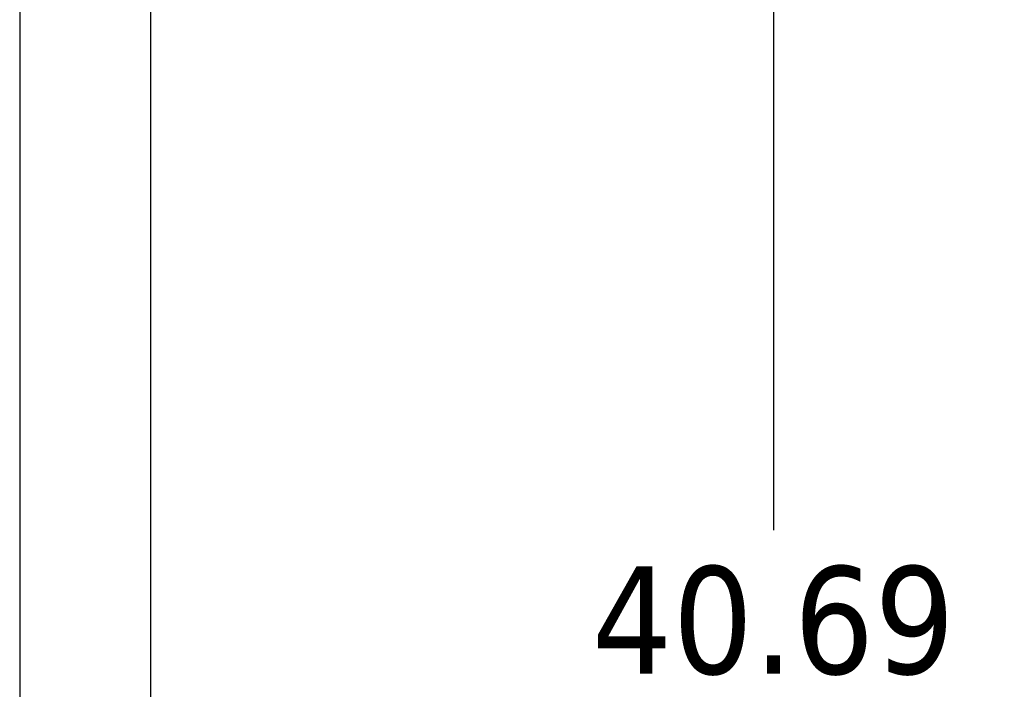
# Model space of a CAD drawing. Extents: x 784 to 1207, y 24 to 294.
# Tile 48 of 217: x 901 to 917, y 167 to 178. Entities that reach past the tile are written whole.
import ezdxf

# ---------------------------------------------------------------- set-up
doc = ezdxf.new("R2010")
doc.units = 0
doc.header["$LTSCALE"] = 4
doc.header["$MEASUREMENT"] = 0
doc.layers.get('0').update_dxf_attribs({"linetype": 'CONTINUOUS'})
doc.layers.get('DEFPOINTS').update_dxf_attribs({"linetype": 'CONTINUOUS'})
doc.styles.add('ROMANS', font='romans.shx')
doc.dimstyles.new('Default (ANSI)', dxfattribs={"dimscale": 20, "dimtxt": 0.07, "dimasz": 0.07, "dimexe": 0.125, "dimexo": 0.0625, "dimgap": 0.031496, "dimtad": 0, "dimtih": 1, "dimtoh": 1, "dimrnd": 1e-08, "dimzin": 0, "dimdsep": 46, "dimtxsty": 'ROMANS', "dimblk": 'Filled-1', "dimcen": 0.09, "dimdle": 0.393701, "dimclrd": 256, "dimclre": 256, "dimclrt": 256, "dimadec": 0, "dimazin": 0, "dimtfac": 0.928571, "dimtofl": 0, "dimtmove": 0, "dimatfit": 3, "dimfxl": 1, "dimtolj": 1, "dimtzin": 0, "dimlwd": -1, "dimlwe": -1, "dimarcsym": 0})

# ---------------------------------------------------------------- blocks, each defined once
blk = doc.blocks.new('Filled-1')
at = {"color": 0}
for p, q in [((0, 0), (-1, 0.179)), ((-1, 0.179), (-1, -0.179)), ((-1, 0), (0, 0)), ((-1, -0.179), (0, 0))]:
    blk.add_line(p, q, dxfattribs=at)
at = {"color": 0, "flags": 128}
blk.add_lwpolyline([(-1, -0.179), (0, 0), (-1, 0.179), (-1, -0.179)], dxfattribs=at)
at = {"color": 0}
blk.add_solid([(-1, -0.179), (0, 0), (-1, 0.179), (-1, -0.179)], dxfattribs=at)
blk = doc.blocks.new('*D5')
at = {"transparency": 16777216}
for p, q in [((907.478, 187.267), (915.987, 187.267)), ((913.487, 185.867), (913.487, 169.657)), ((913.487, 147.98), (913.487, 163.812))]:
    blk.add_line(p, q, dxfattribs=at)
at = {"layer": 'DEFPOINTS', "color": 0, "transparency": 16777216}
for p in [(906.228, 187.267), (913.487, 146.58), (938.248, 146.58)]:
    blk.add_point(p, dxfattribs=at)
at = {"transparency": 16777216, "xscale": 1.400000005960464, "yscale": 1.400000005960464, "zscale": 1.400000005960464}
for p, rotation in [((913.487, 187.267), 90), ((913.487, 146.58), 270)]:
    blk.add_blockref('Filled-1', p, dxfattribs=dict(at, rotation=rotation))
at = {"transparency": 16777216, "insert": (913.487, 166.735), "char_height": 1.4, "attachment_point": 5, "style": 'ROMANS'}
blk.add_mtext('\\A1;\\fTahoma|b0|i0;\\H1.7500;40.69\\P\\fTahoma|b0|i0;\\H1.7500;TYP.', dxfattribs=at)

msp = doc.modelspace()

# ---------------------------------------------------------------- linework, layer by layer
for p, q in [((901.22, 227.85), (901.22, 146.685)), ((903.353, 146.685), (903.353, 227.85))]:
    msp.add_line(p, q)

# ---------------------------------------------------------------- dimensions: what is measured, and where the dimension line sits
dim = msp.add_linear_dim(base=(913.487, 146.58), p1=(906.228, 187.267), p2=(938.248, 146.58), angle=90, text='\\fTahoma|b0|i0;\\H1.7500;<>\\P\\fTahoma|b0|i0;\\H1.7500;TYP.', dimstyle='Default (ANSI)', override={"dimgap": 0.031496, "dimdec": 2, "dimse2": 1, "dimtol": 0, "dimlim": 0, "dimtp": 0, "dimtm": 0, "dimtdec": 2, "dimatfit": 1})
dim.commit()
dim.dimension.update_dxf_attribs({"geometry": '*D5', "text_midpoint": (913.487, 166.735), "dimtype": 160})

doc.saveas('drawing.dxf')
